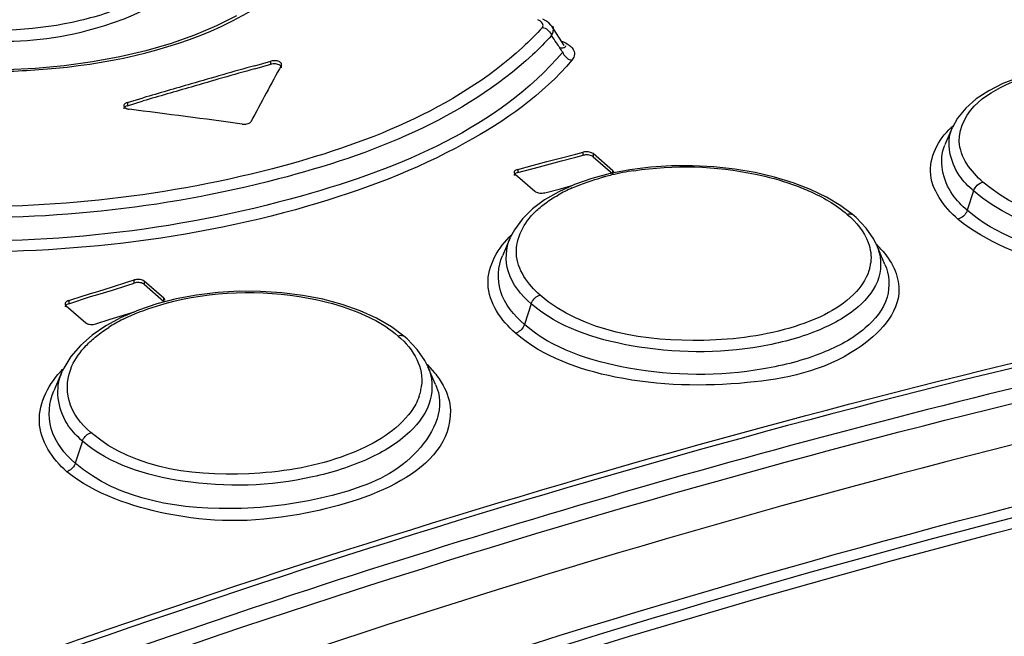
# Model space of a CAD drawing. Header units: inches. Extents: x 0 to 117, y 0 to 83.
# Tile 48 of 66: x 99.503 to 100.041, y 26.109 to 26.447. Entities that reach past the tile are written whole.
import ezdxf

# ---------------------------------------------------------------- set-up
doc = ezdxf.new("R2010")
doc.units = ezdxf.units.IN
doc.header["$LTSCALE"] = 6.4311023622
doc.header["$MEASUREMENT"] = 0
doc.layers.get('0').update_dxf_attribs({"linetype": 'CONTINUOUS'})

msp = doc.modelspace()

# ---------------------------------------------------------------- linework, layer by layer
at = {"color": 7, "linetype": 'CONTINUOUS'}
for p, q in [((99.621185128, 26.4488754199), (99.6102363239, 26.443354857)), ((99.8004064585, 26.432638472), (99.7935052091, 26.4431838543)), ((99.7944092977, 26.44222765), (99.7941558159, 26.4432626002)), ((99.7988148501, 26.431257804), (99.7976121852, 26.4312427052)), ((99.6312037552, 26.4198875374), (99.63991696, 26.4223393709)), ((99.6312037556, 26.4215923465), (99.63991696, 26.4240442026)), ((99.63991696, 26.4223393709), (99.63991696, 26.4240442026)), ((99.8055640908, 26.426215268), (99.8045508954, 26.4245330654)), ((99.5113423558, 26.4200794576), (99.495503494, 26.4193154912)), ((99.5614973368, 26.4014064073), (99.5702105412, 26.4039851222)), ((99.5614973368, 26.3997015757), (99.5702105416, 26.4022803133)), ((99.5614973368, 26.4014064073), (99.5614973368, 26.3997015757)), ((100.0124508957, 26.3874974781), (100.0084885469, 26.3782789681)), ((99.7988081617, 26.3711639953), (99.8067633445, 26.3732391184)), ((99.8067633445, 26.3732391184), (99.8107408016, 26.3742716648)), ((99.8107408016, 26.3725661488), (99.8107408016, 26.3742716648)), ((99.8161188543, 26.3734493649), (99.8161188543, 26.3717438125)), ((99.826945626, 26.3640731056), (99.8161188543, 26.3734493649)), ((99.7828967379, 26.3669736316), (99.7855740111, 26.3676824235)), ((99.7855740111, 26.3676824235), (99.790852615, 26.3690754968)), ((99.7868747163, 26.36616733), (99.7908526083, 26.3673030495)), ((99.7908526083, 26.3673030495), (99.7988081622, 26.3696122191)), ((99.790852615, 26.3690754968), (99.7988081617, 26.3711639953)), ((99.7988081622, 26.3696122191), (99.8067606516, 26.3715796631)), ((99.8067606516, 26.3715796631), (99.8107408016, 26.3725661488)), ((99.8161188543, 26.3717438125), (99.826945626, 26.3623675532)), ((99.7734994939, 26.3622431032), (99.7843262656, 26.3528668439)), ((99.7749405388, 26.3648584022), (99.7828967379, 26.3669736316)), ((99.7749405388, 26.3631532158), (99.7868747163, 26.36616733)), ((99.7749405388, 26.3648584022), (99.7749405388, 26.3631532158)), ((99.826945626, 26.3623675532), (99.826945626, 26.3640731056)), ((99.8153847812, 26.3598372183), (99.8059336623, 26.3565091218)), ((99.9350238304, 26.3538626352), (99.9255331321, 26.3575166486)), ((99.7973156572, 26.3525978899), (99.7896495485, 26.3481460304)), ((99.7897043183, 26.3520725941), (99.797661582, 26.3540606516)), ((99.8059336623, 26.3565091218), (99.7973156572, 26.3525978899)), ((99.797661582, 26.3540606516), (99.804764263, 26.3559723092)), ((99.9437399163, 26.3496846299), (99.9350238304, 26.3538626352)), ((100.0241894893, 26.3530507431), (100.0207039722, 26.3424682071)), ((99.7896495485, 26.3481460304), (99.7830095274, 26.3431959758)), ((99.9516429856, 26.3449607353), (99.9437399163, 26.3496846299)), ((99.7830095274, 26.3431959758), (99.7774519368, 26.3377598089)), ((99.9587749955, 26.339535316), (99.9516429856, 26.3449607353)), ((99.9587749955, 26.339535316), (99.9587507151, 26.3395562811)), ((99.9599851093, 26.3384601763), (99.958750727, 26.339556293)), ((99.9654781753, 26.3326897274), (99.9599851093, 26.3384601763)), ((99.9696282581, 26.3265985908), (99.9654781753, 26.3326897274)), ((99.7707778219, 26.327380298), (99.7665858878, 26.3176288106)), ((99.9711333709, 26.3235718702), (99.9696282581, 26.3265985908)), ((99.9757230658, 26.3128980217), (99.9712496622, 26.3233049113)), ((99.5533191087, 26.3006045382), (99.5612751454, 26.3030894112)), ((99.5612751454, 26.3030894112), (99.5652532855, 26.3043269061)), ((99.5652532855, 26.3026217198), (99.5652532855, 26.3043269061)), ((99.5706313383, 26.303680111), (99.5706313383, 26.301974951)), ((99.58145811, 26.2943038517), (99.5706313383, 26.303680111)), ((99.5413856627, 26.2968525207), (99.5453633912, 26.2981064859)), ((99.5453633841, 26.2964682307), (99.553319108, 26.2987456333)), ((99.5453633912, 26.2981064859), (99.5533191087, 26.3006045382)), ((99.553319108, 26.2987456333), (99.5612727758, 26.3013367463)), ((99.5612727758, 26.3013367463), (99.5652532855, 26.3026217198)), ((99.5706313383, 26.301974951), (99.58145811, 26.2925986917)), ((99.5294530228, 26.2930708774), (99.5374080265, 26.2955952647)), ((99.5294530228, 26.2913653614), (99.5413856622, 26.2953007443)), ((99.5294530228, 26.2930708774), (99.5294530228, 26.2913653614)), ((99.5374080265, 26.2955952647), (99.5391987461, 26.2961616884)), ((99.5391987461, 26.2961616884), (99.5413856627, 26.2968525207)), ((99.5413856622, 26.2953007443), (99.5453633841, 26.2964682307)), ((99.5882472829, 26.2939734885), (99.5775855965, 26.2912060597)), ((99.58145811, 26.2925986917), (99.58145811, 26.2943038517)), ((99.5280119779, 26.2902800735), (99.5388387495, 26.2809038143)), ((99.5521729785, 26.2829372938), (99.5653756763, 26.2868657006)), ((99.5775855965, 26.2912060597), (99.5675233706, 26.2877990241)), ((99.6887241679, 26.2874927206), (99.6788914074, 26.2909624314)), ((99.6977617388, 26.283405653), (99.6887241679, 26.2874927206)), ((99.7822811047, 26.2913022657), (99.7785583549, 26.2799994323)), ((99.5442168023, 26.2802850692), (99.5521729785, 26.2829372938)), ((99.7059341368, 26.2786936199), (99.6977617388, 26.283405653)), ((99.7134755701, 26.2730310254), (99.7059341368, 26.2786936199)), ((99.7134755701, 26.2730310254), (99.7134590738, 26.2730452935)), ((99.7145211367, 26.2721046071), (99.7134590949, 26.2730453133)), ((99.7200057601, 26.2663574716), (99.7145211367, 26.2721046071)), ((99.7241758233, 26.2602333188), (99.7200057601, 26.2663574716)), ((99.725735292, 26.2570899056), (99.7241758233, 26.2602333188)), ((99.7253729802, 26.2581695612), (99.729420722, 26.2535855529)), ((99.730031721, 26.2470973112), (99.7258327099, 26.2568657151)), ((99.5257395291, 26.2539940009), (99.521335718, 26.2437491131)), ((99.7300241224, 26.2470965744), (99.7315442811, 26.2427067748)), ((99.5369834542, 26.21618546), (99.5330046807, 26.2041052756))]:
    msp.add_line(p, q, dxfattribs=at)
for points in [[(99.6102363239, 26.443354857), (99.5982650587, 26.4383027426), (99.5853775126, 26.4337676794), (99.5716869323, 26.4297879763), (99.5573131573, 26.4263997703), (99.5423779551, 26.4236378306), (99.5270112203, 26.4215259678), (99.5113423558, 26.4200794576)], [(99.7935224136, 26.4431536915), (99.79311814, 26.4437214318), (99.7918788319, 26.4450254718), (99.7903462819, 26.4461312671), (99.7885889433, 26.4470146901)], [(99.7884633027, 26.4425615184), (99.7891845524, 26.4423505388), (99.7898980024, 26.4420472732), (99.7905835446, 26.4416581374), (99.7912137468, 26.4412011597), (99.7917830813, 26.440686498), (99.7923014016, 26.4401062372), (99.7927583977, 26.4394650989), (99.7931329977, 26.4387880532), (99.7934167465, 26.4380943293)], [(99.799562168, 26.4289336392), (99.7998380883, 26.4282638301), (99.8002037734, 26.4276038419), (99.8006539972, 26.4269720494), (99.8011732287, 26.4263916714), (99.8017515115, 26.425871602), (99.8023914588, 26.4254111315), (99.8030839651, 26.4250216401), (99.8038037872, 26.4247189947), (99.8045304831, 26.4245091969)], [(99.6452949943, 26.4232945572), (99.6448881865, 26.4235778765), (99.6444247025, 26.4238143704), (99.6439045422, 26.4240040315), (99.6433157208, 26.424151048), (99.6426702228, 26.4242512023), (99.6420040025, 26.4242918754), (99.6413290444, 26.4242688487), (99.6406333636, 26.4241862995), (99.63991696, 26.4240442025)], [(99.6452949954, 26.4215898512), (99.6449013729, 26.4218714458), (99.6444161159, 26.4221153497), (99.6438539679, 26.4223141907), (99.6432320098, 26.4224620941), (99.6425691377, 26.4225545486), (99.6418854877, 26.4225885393), (99.6412018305, 26.4225630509), (99.6405389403, 26.4224790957), (99.63991696, 26.4223393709)], [(99.6457883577, 26.4225695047), (99.6457621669, 26.4226543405), (99.6456883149, 26.4228208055), (99.6455860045, 26.4229823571), (99.6454548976, 26.4231402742), (99.6452949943, 26.4232945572)], [(99.6457887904, 26.4203546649), (99.6458074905, 26.4204392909), (99.6458224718, 26.4206095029), (99.64580749, 26.420779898), (99.6457626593, 26.4209491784), (99.6456883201, 26.421116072), (99.645585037, 26.4212793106), (99.6454535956, 26.4214376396), (99.6452949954, 26.4215898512)], [(99.6456883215, 26.4218095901), (99.6457628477, 26.4219776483), (99.6458075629, 26.4221458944), (99.6458224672, 26.4223143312), (99.6458072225, 26.4224842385), (99.6457883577, 26.4225695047)], [(100.1672096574, 26.4112735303), (100.1571028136, 26.4145895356), (100.1465369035, 26.4173569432), (100.1355621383, 26.4195708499), (100.1242907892, 26.4211999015), (100.1128840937, 26.4222187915), (100.1014519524, 26.4226219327), (100.0901166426, 26.4223940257), (100.0790399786, 26.4215155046), (100.0683801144, 26.4199966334), (100.0582714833, 26.4178551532), (100.0488293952, 26.4151074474), (100.0401708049, 26.4117666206), (100.0324194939, 26.4078531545), (100.0256561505, 26.4034029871), (100.0199472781, 26.3984146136), (100.0154027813, 26.3928774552), (100.0125537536, 26.3877336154)], [(99.5614973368, 26.3997017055), (99.5609351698, 26.3994996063), (99.5604499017, 26.399252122), (99.5600562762, 26.3989666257), (99.5597662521, 26.3986515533), (99.5595886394, 26.39831646), (99.5595288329, 26.3979717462)], [(99.5614973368, 26.4014064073), (99.5609317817, 26.4011980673), (99.5604613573, 26.4009617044), (99.5600860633, 26.4006973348), (99.559797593, 26.4003988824), (99.559604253, 26.4000724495), (99.5595309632, 26.3997363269), (99.5595317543, 26.3996815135)], [(99.5595317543, 26.3996815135), (99.5595860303, 26.3993966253), (99.5597611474, 26.3990472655), (99.5600563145, 26.3986882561)], [(99.5600563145, 26.3986882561), (99.5602437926, 26.3985419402), (99.5604523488, 26.398406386), (99.560681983, 26.3982815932), (99.5609347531, 26.3981667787), (99.5612086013, 26.398062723), (99.5614973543, 26.39797177), (99.5617989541, 26.3978946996), (99.5621154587, 26.3978307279), (99.5624468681, 26.3977798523)], [(99.624294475, 26.3896741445), (99.6249820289, 26.3896182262), (99.6256423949, 26.3896159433), (99.6262755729, 26.3896672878), (99.6268959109, 26.3897735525), (99.6274890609, 26.3899334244), (99.6280119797, 26.3901429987), (99.6284503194, 26.3904009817), (99.6288184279, 26.3907086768), (99.6291163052, 26.391066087)], [(99.816118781, 26.3734494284), (99.8157118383, 26.3737340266), (99.8152482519, 26.3739735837), (99.8147280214, 26.3741680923), (99.8141391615, 26.3743218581), (99.8134936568, 26.3744305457), (99.8128274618, 26.3744811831), (99.8121525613, 26.374469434), (99.8114569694, 26.374399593), (99.8107406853, 26.3742716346)], [(99.8161188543, 26.3717437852), (99.815725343, 26.3720268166), (99.8152402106, 26.3722740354), (99.8146781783, 26.3724780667), (99.8140563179, 26.3726332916), (99.8133935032, 26.3727349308), (99.8127098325, 26.3727791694), (99.812026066, 26.3727647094), (99.8113630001, 26.3726928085), (99.8107408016, 26.3725661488)], [(99.7732093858, 26.3621691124), (99.7730318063, 26.3618469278), (99.7729720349, 26.3615125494)], [(99.7749406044, 26.3648584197), (99.7743750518, 26.3646682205), (99.7739046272, 26.3644485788), (99.7735293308, 26.3641995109), (99.7732408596, 26.3639152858), (99.7730475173, 26.3636016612), (99.7729742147, 26.3632758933), (99.7729750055, 26.363222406)], [(99.7729750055, 26.363222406), (99.7730292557, 26.3629437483), (99.7732043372, 26.362599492), (99.7734994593, 26.3622431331)], [(99.7749405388, 26.3631532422), (99.7743783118, 26.3629698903), (99.7738930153, 26.362739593), (99.7734993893, 26.3624697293), (99.7733984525, 26.3623650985)], [(99.8362899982, 26.3646454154), (99.8255454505, 26.3625567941), (99.8153847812, 26.3598372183)], [(99.8274700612, 26.3630978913), (99.8274158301, 26.3633746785), (99.8272407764, 26.3637174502), (99.8269456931, 26.3640730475)], [(99.9255331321, 26.3575166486), (99.9153702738, 26.3606116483), (99.9046908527, 26.3631159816), (99.8935768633, 26.3650142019), (99.8821476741, 26.366273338), (99.8705638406, 26.3668725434), (99.8589674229, 26.3668072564), (99.8474869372, 26.3660683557), (99.8362899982, 26.3646454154)], [(100.0241895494, 26.3530507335), (100.0243862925, 26.3535746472), (100.0246661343, 26.3541618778), (100.0250477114, 26.3548006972), (100.0255570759, 26.3554823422), (100.026195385, 26.3561603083), (100.0269199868, 26.356764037), (100.027692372, 26.3572582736), (100.0284946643, 26.3576340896), (100.0292954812, 26.357881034)], [(99.7843263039, 26.3528668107), (99.7847331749, 26.352582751), (99.7851967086, 26.3523444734), (99.7857169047, 26.3521519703), (99.786305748, 26.3520009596), (99.7869512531, 26.3518956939), (99.7876174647, 26.3518489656), (99.7882923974, 26.3518650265), (99.7889880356, 26.3519395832), (99.7897043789, 26.3520726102)], [(99.9587507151, 26.3395562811), (99.9586876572, 26.3396088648), (99.9582088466, 26.3399336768), (99.9576769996, 26.3401750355), (99.9570889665, 26.3403326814), (99.9564525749, 26.3403996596), (99.9557906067, 26.3403717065), (99.9551214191, 26.3402518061)], [(100.0207041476, 26.3424681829), (100.0204947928, 26.3419146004), (100.0202012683, 26.3413081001), (100.0198081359, 26.3406619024), (100.0192960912, 26.3399884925), (100.0186663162, 26.3393286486), (100.0179539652, 26.3387405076), (100.0171925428, 26.3382558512), (100.0164017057, 26.3378859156), (100.0156115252, 26.3376410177)], [(99.7774519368, 26.3377598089), (99.7730931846, 26.3318564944), (99.7708678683, 26.3275873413)], [(99.5706313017, 26.3036801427), (99.5702049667, 26.3039706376), (99.5697223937, 26.3042081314), (99.5691835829, 26.3043926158), (99.568570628, 26.3045262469), (99.5679014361, 26.3046068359), (99.5672297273, 26.3046278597), (99.5665734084, 26.3045871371), (99.5659145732, 26.3044868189), (99.5652532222, 26.3043268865)], [(99.5706313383, 26.301974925), (99.5702377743, 26.3022546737), (99.5697525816, 26.3024940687), (99.5691904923, 26.3026857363), (99.5685685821, 26.3028234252), (99.5679057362, 26.3029029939), (99.5672220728, 26.3029225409), (99.5665383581, 26.302881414), (99.5658753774, 26.3027802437), (99.5652532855, 26.3026217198)], [(99.6788914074, 26.2909624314), (99.6683808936, 26.2937810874), (99.6573591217, 26.2959256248), (99.6459487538, 26.2973780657), (99.6343002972, 26.2981167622), (99.6225684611, 26.2981388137), (99.6108850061, 26.2974558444), (99.5993920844, 26.296064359), (99.5882472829, 26.2939734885)], [(99.5294531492, 26.2930709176), (99.5288875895, 26.2928498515), (99.5284171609, 26.2926017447), (99.5280418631, 26.2923266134), (99.5277533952, 26.2920181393), (99.5275600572, 26.291682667), (99.5274867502, 26.2913392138), (99.5274875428, 26.2912832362)], [(99.5819825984, 26.2933047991), (99.5819283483, 26.2935921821), (99.5817532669, 26.2939436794), (99.581458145, 26.2943038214)], [(99.7822811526, 26.2913022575), (99.7825533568, 26.2919984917), (99.7829133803, 26.2926913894), (99.783355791, 26.293361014), (99.7838643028, 26.2939812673), (99.7844288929, 26.2945423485), (99.7850530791, 26.2950457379), (99.7857277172, 26.295478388), (99.7864265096, 26.2958212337), (99.7871284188, 26.2960665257)], [(99.5294530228, 26.2913653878), (99.5288907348, 26.2911501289), (99.5284054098, 26.2908905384), (99.5280117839, 26.290594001), (99.5277218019, 26.2902686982), (99.5275442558, 26.289924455), (99.5274845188, 26.2895726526)], [(99.5274875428, 26.2912832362), (99.527541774, 26.2909941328), (99.5277168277, 26.2906411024), (99.5280119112, 26.2902801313)], [(99.5675233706, 26.2877990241), (99.5582027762, 26.2837859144), (99.5497586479, 26.2791957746)], [(99.5497586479, 26.2791957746), (99.5423003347, 26.2740839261), (99.535911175, 26.2684999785)], [(99.5388388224, 26.2809037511), (99.5392457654, 26.2806227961), (99.539709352, 26.2803919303), (99.5402295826, 26.2802111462), (99.5408184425, 26.2800764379), (99.5414639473, 26.2799917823), (99.5421301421, 26.2799691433), (99.5428050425, 26.2800124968), (99.5435006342, 26.2801178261), (99.5442169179, 26.280285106)], [(99.7785585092, 26.2799994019), (99.7782769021, 26.2792825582), (99.7779064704, 26.2785768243), (99.7774559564, 26.2779031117), (99.7769468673, 26.2772892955), (99.7763898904, 26.2767407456), (99.7757753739, 26.2762479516), (99.7751091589, 26.2758218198), (99.7744190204, 26.2754830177), (99.7737252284, 26.2752392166)], [(99.7134590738, 26.2730452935), (99.7133340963, 26.2731475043), (99.7128255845, 26.2734741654), (99.7122609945, 26.2737092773), (99.7116368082, 26.2738522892), (99.7109621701, 26.2738954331), (99.7102633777, 26.273834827), (99.7095614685, 26.2736748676)], [(99.535911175, 26.2684999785), (99.5306623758, 26.2624635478), (99.5266772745, 26.2560124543), (99.5258243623, 26.2541892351)], [(99.5369834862, 26.2161854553), (99.5372438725, 26.2168554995), (99.5375850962, 26.2175220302), (99.5380022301, 26.2181674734), (99.5384810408, 26.2187687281), (99.5390128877, 26.2193171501), (99.5396009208, 26.2198142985), (99.5402373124, 26.2202486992), (99.5408992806, 26.2206029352), (99.5415684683, 26.2208693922)], [(99.5330047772, 26.204105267), (99.5327366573, 26.203418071), (99.5323869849, 26.2027408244), (99.5319633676, 26.2020919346), (99.5314843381, 26.201496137), (99.5309592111, 26.2009585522), (99.5303797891, 26.2004707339), (99.5297509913, 26.2000421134), (99.5290967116, 26.1996914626), (99.528434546, 26.1994263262)]]:
    msp.add_lwpolyline(points, dxfattribs=at)
for centre, radius, start, end in [((99.5460404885, 26.5896046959), 0.1609505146, 296.6855238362, 301.0587516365), ((98.2651525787, 25.4051321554), 1.8446145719, 33.902463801, 34.054974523), ((99.3226822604, 26.1156535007), 0.5705621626, 33.3030326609, 33.9170596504), ((101.0947610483, 21.2373530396), 5.3868670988, 105.7648495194, 106.1504145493), ((101.0942279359, 21.2374950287), 5.3849449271, 105.7647292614, 106.1504318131), ((101.1023996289, 21.2109478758), 5.4143549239, 106.1503326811, 106.4385266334), ((101.1018665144, 21.2110898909), 5.4124327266, 106.1503498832, 106.4386462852), ((99.8620629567, 26.2093623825), 0.1565666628, 98.6825723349, 103.2248530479), ((99.8583064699, 26.2252863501), 0.140204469, 104.6012919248, 105.2819747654), ((99.8594928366, 26.2207013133), 0.1449404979, 103.2612540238, 104.5982100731), ((99.8379995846, 26.2786341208), 0.083002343, 116.67782013, 119.6279822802), ((99.8423192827, 26.270048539), 0.0926133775, 113.9276515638, 116.68100636), ((99.9317917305, 26.2835942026), 0.05620988, 42.1119049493, 45.4925982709), ((99.9449393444, 26.3165793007), 0.0231753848, 346.1848560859, 353.0440310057), ((99.6020560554, 26.197644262), 0.0953623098, 116.7076007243, 119.4498531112), ((99.5975994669, 26.205528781), 0.0863054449, 119.4470508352, 122.3636997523), ((99.5558267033, 26.2410304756), 0.0327613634, 156.7227399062, 160.5091912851), ((99.6950900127, 26.2498606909), 0.0275123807, 340.7550038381, 346.92809291), ((99.6968033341, 26.249459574), 0.0257527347, 346.9352445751, 353.4340358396), ((101.3947105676, 20.844481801), 5.5674043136, 108.2381353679, 112.1377722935)]:
    msp.add_arc(centre, radius, start, end, dxfattribs=at)
for major_axis, ratio, start_param, end_param in [((1.3381782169, 6.0885924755), 0.2493111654, 0.7138441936, 0.722033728), ((7.4838884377, -1.644842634), 0.6158408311, 1.7058345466, 1.714024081)]:
    msp.add_ellipse((99.6280973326, 21.6013063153), major_axis=major_axis, ratio=ratio, start_param=start_param, end_param=end_param, dxfattribs=at)
for points, knots in [([(99.5949911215, 26.5049026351), (99.597334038, 26.4994881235), (99.5985404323, 26.4858738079), (99.5856178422, 26.4679622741), (99.5637742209, 26.4545051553), (99.5233175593, 26.4413504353), (99.4682282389, 26.4386376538), (99.4236853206, 26.4497203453), (99.4061807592, 26.4608498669)], [0, 0, 0, 0, 0.0782120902, 0.1653424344, 0.2775116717, 0.4147362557, 0.7250085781, 1, 1, 1, 1]), ([(99.6028004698, 26.4910463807), (99.6032960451, 26.465455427), (99.5465311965, 26.4376324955), (99.48656509, 26.4329497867), (99.4463128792, 26.4378467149), (99.4279834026, 26.4438375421)], [0, 0, 0, 0, 0.3963120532, 0.7014212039, 1, 1, 1, 1]), ([(99.4857107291, 26.4183810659), (99.4979346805, 26.4184161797), (99.5431307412, 26.4206488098), (99.5887491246, 26.4309017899), (99.6183222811, 26.4457978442)], [0, 0, 0, 0, 0.269625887, 1, 1, 1, 1]), ([(99.7884633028, 26.4425615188), (99.7889390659, 26.4430963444), (99.7886401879, 26.4453888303), (99.7869639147, 26.4462900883), (99.7859987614, 26.4467571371)], [0, 0, 0, 0, 0.4003356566, 1, 1, 1, 1]), ([(99.7934169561, 26.4380943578), (99.7937924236, 26.4387053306), (99.7943459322, 26.4400522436), (99.7944926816, 26.4415146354), (99.7944092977, 26.44222765)], [0, 0, 0, 0, 0.4997379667, 1, 1, 1, 1]), ([(99.8011110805, 26.4324627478), (99.8012350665, 26.4322068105), (99.8006343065, 26.4310627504), (99.7995012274, 26.4312902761), (99.7988148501, 26.431257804)], [0, 0, 0, 0, 0.2927207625, 1, 1, 1, 1]), ([(99.7995630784, 26.4289337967), (99.7643449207, 26.3877318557), (99.6401368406, 26.3361150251), (99.5153433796, 26.3230948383), (99.4438512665, 26.326248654)], [0, 0, 0, 0, 0.4309856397, 1, 1, 1, 1]), ([(99.7830245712, 26.4275155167), (99.7452107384, 26.3925132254), (99.6313568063, 26.3479585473), (99.5148347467, 26.3363333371), (99.4496929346, 26.3388697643)], [0, 0, 0, 0, 0.4414657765, 1, 1, 1, 1]), ([(99.7776199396, 26.4316124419), (99.7402384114, 26.3974375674), (99.6285157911, 26.3539356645), (99.5141301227, 26.3424945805), (99.4502573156, 26.3449291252)], [0, 0, 0, 0, 0.4420850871, 1, 1, 1, 1]), ([(99.8057693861, 26.4294264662), (99.805935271, 26.4289096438), (99.8060661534, 26.4277943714), (99.8057768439, 26.4267199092), (99.8055640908, 26.426215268)], [0, 0, 0, 0, 0.4977699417, 1, 1, 1, 1]), ([(99.8045508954, 26.4245330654), (99.7886670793, 26.405741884), (99.7419156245, 26.3729709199), (99.6215932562, 26.3274971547), (99.5158621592, 26.3172842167), (99.4432078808, 26.3202000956)], [0, 0, 0, 0, 0.1917758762, 0.4332624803, 1, 1, 1, 1]), ([(100.0292954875, 26.357881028), (100.022808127, 26.3634993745), (100.0109951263, 26.3790561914), (100.0207328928, 26.3962890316), (100.0266657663, 26.4015325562)], [0, 0, 0, 0, 0.5201251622, 1, 1, 1, 1]), ([(100.0156115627, 26.3376410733), (100.00801201, 26.3442241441), (99.994172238, 26.3626802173), (100.0060494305, 26.382776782), (100.0131421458, 26.3888720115)], [0, 0, 0, 0, 0.5180980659, 1, 1, 1, 1]), ([(100.024189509, 26.3530507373), (100.0213308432, 26.3555248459), (100.0123514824, 26.3642469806), (100.0089613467, 26.3793914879), (100.0124500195, 26.3874912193)], [0, 0, 0, 0, 0.3000566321, 1, 1, 1, 1]), ([(100.0207039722, 26.3424682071), (100.0177329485, 26.3450412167), (100.0084356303, 26.3540948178), (100.0048346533, 26.3697863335), (100.0084471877, 26.3781827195)], [0, 0, 0, 0, 0.3006926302, 1, 1, 1, 1]), ([(99.8384276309, 26.3641347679), (99.8603677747, 26.3675005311), (99.890362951, 26.3666024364), (99.9185475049, 26.3589778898), (99.9251066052, 26.3566546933)], [0, 0, 0, 0, 0.7613330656, 1, 1, 1, 1]), ([(100.218001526, 26.3653816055), (100.2202662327, 26.3601159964), (100.2210981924, 26.3464314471), (100.2057356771, 26.3300285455), (100.1816612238, 26.3192122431), (100.137832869, 26.3103859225), (100.0812910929, 26.313373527), (100.0363476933, 26.3289228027), (100.0207039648, 26.3424682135)], [0, 0, 0, 0, 0.0741763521, 0.1584655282, 0.2719932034, 0.4136596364, 0.7322146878, 1, 1, 1, 1]), ([(99.9251066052, 26.3566546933), (99.9280911, 26.355597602), (99.9387155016, 26.3514113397), (99.9488709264, 26.3456647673), (99.9551214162, 26.3402518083)], [0, 0, 0, 0, 0.2768913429, 1, 1, 1, 1]), ([(100.1998696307, 26.3508995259), (100.1902557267, 26.3427101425), (100.1615401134, 26.3323167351), (100.1031458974, 26.3283661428), (100.0522134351, 26.338034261), (100.0292954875, 26.357881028)], [0, 0, 0, 0, 0.2125583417, 0.4897361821, 1, 1, 1, 1]), ([(100.2251976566, 26.3521535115), (100.2252758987, 26.3395517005), (100.1953783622, 26.3122795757), (100.1390960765, 26.3046714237), (100.0736884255, 26.3079351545), (100.0311006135, 26.3250070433), (100.0156115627, 26.3376410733)], [0, 0, 0, 0, 0.1629443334, 0.4294286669, 0.7415525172, 1, 1, 1, 1]), ([(100.2087934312, 26.3505803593), (100.2003408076, 26.340658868), (100.1699416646, 26.3274230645), (100.1067668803, 26.3212624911), (100.0497433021, 26.3309219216), (100.0241895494, 26.3530507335)], [0, 0, 0, 0, 0.2013491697, 0.4777996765, 1, 1, 1, 1]), ([(99.7845204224, 26.3416657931), (99.7853889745, 26.3425030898), (99.7872288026, 26.3441483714), (99.7891738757, 26.345666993), (99.7901894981, 26.3464117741)], [0, 0, 0, 0, 0.4892492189, 1, 1, 1, 1]), ([(99.7901894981, 26.3464117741), (99.7912516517, 26.3471906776), (99.793470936, 26.3487129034), (99.7957735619, 26.3501052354), (99.7969660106, 26.3507842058)], [0, 0, 0, 0, 0.4897633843, 1, 1, 1, 1]), ([(99.7871284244, 26.2960665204), (99.7805278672, 26.3017828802), (99.7688839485, 26.3180956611), (99.7785065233, 26.3358683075), (99.7845204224, 26.3416657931)], [0, 0, 0, 0, 0.5110762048, 1, 1, 1, 1]), ([(99.7737252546, 26.275239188), (99.7659541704, 26.2819705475), (99.7522603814, 26.301518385), (99.7642885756, 26.3223093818), (99.7715894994, 26.3290635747)], [0, 0, 0, 0, 0.5082837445, 1, 1, 1, 1]), ([(99.7822811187, 26.2913022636), (99.7768556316, 26.2960002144), (99.7676444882, 26.306936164), (99.7683318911, 26.3216926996), (99.7707740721, 26.3273686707)], [0, 0, 0, 0, 0.537352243, 1, 1, 1, 1]), ([(99.9712526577, 26.3232969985), (99.9735420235, 26.3179547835), (99.9744670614, 26.3042483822), (99.9602340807, 26.286994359), (99.9371479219, 26.27472015), (99.8952170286, 26.2638172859), (99.8407661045, 26.2642842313), (99.797200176, 26.278378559), (99.7822811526, 26.2913022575)], [0, 0, 0, 0, 0.0773845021, 0.1652573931, 0.2807100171, 0.4225294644, 0.7371970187, 1, 1, 1, 1]), ([(99.2938308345, 26.0172031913), (99.3785782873, 26.0511821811), (99.7133625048, 26.1764195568), (100.0603168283, 26.2697596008), (100.322031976, 26.3179580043)], [0, 0, 0, 0, 0.2554559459, 1, 1, 1, 1]), ([(100.3224877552, 26.3155960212), (100.2373120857, 26.299826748), (99.8910854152, 26.2262787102), (99.5526418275, 26.1171645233), (99.3044829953, 26.0179933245)], [0, 0, 0, 0, 0.2447920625, 1, 1, 1, 1]), ([(99.7785583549, 26.2799994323), (99.7728969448, 26.2849034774), (99.7632965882, 26.2963233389), (99.7640334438, 26.3117136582), (99.7665846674, 26.3176289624)], [0, 0, 0, 0, 0.5376131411, 1, 1, 1, 1]), ([(100.3597699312, 26.3113597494), (100.3007014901, 26.3008961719), (100.061851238, 26.2539844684), (99.8264982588, 26.1895454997), (99.6522959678, 26.1322017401)], [0, 0, 0, 0, 0.2464730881, 1, 1, 1, 1]), ([(99.9757232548, 26.3128980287), (99.9781056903, 26.3073636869), (99.9790339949, 26.2931130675), (99.9640999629, 26.2752798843), (99.9400043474, 26.2626239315), (99.8962638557, 26.2514173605), (99.8395417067, 26.251892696), (99.7941076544, 26.2665311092), (99.7785583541, 26.2799994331)], [0, 0, 0, 0, 0.0770268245, 0.1646791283, 0.2801831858, 0.4221385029, 0.7370217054, 1, 1, 1, 1]), ([(99.2996810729, 25.9939375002), (99.3869665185, 26.0294294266), (99.7321073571, 26.159927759), (100.0906858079, 26.2555914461), (100.3612024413, 26.3035675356)], [0, 0, 0, 0, 0.2553787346, 1, 1, 1, 1]), ([(99.5774284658, 26.2900993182), (99.6023006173, 26.2978478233), (99.6381697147, 26.2998391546), (99.6716926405, 26.2922315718), (99.6795416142, 26.2896369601)], [0, 0, 0, 0, 0.7591137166, 1, 1, 1, 1]), ([(99.9833195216, 26.2991354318), (99.9834629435, 26.2858935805), (99.9546476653, 26.2567034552), (99.8976129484, 26.2455121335), (99.8322815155, 26.2467198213), (99.7887317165, 26.2622464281), (99.7737252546, 26.275239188)], [0, 0, 0, 0, 0.1695300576, 0.4373776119, 0.7458888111, 1, 1, 1, 1]), ([(99.9601330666, 26.2981003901), (99.9514462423, 26.2886418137), (99.9229170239, 26.2754062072), (99.8637572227, 26.2678156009), (99.8105498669, 26.2757836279), (99.7871284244, 26.2960665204)], [0, 0, 0, 0, 0.2116551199, 0.4893641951, 1, 1, 1, 1]), ([(100.3939497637, 26.2886692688), (100.3037560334, 26.2727501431), (99.9370612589, 26.1973031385), (99.5790599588, 26.0810501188), (99.3173320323, 25.9742544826)], [0, 0, 0, 0, 0.2447133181, 1, 1, 1, 1]), ([(99.3304436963, 25.9418071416), (99.4268944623, 25.9812611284), (99.807209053, 26.1252077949), (100.2035194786, 26.2279617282), (100.5020533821, 26.2762478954)], [0, 0, 0, 0, 0.2562780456, 1, 1, 1, 1]), ([(99.5446269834, 26.2735952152), (99.545687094, 26.2744490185), (99.5479019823, 26.2761235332), (99.5502071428, 26.2776708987), (99.5514008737, 26.2784281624)], [0, 0, 0, 0, 0.4905433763, 1, 1, 1, 1]), ([(100.5048063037, 26.2709566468), (100.4068228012, 26.2551083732), (100.0072535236, 26.177820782), (99.617333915, 26.0527369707), (99.3326807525, 25.9362275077)], [0, 0, 0, 0, 0.2439757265, 1, 1, 1, 1]), ([(99.5389619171, 26.2684182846), (99.5398284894, 26.269324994), (99.5416638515, 26.2711120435), (99.5436104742, 26.2727765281), (99.5446269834, 26.2735952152)], [0, 0, 0, 0, 0.4900413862, 1, 1, 1, 1]), ([(100.50755817, 26.2656653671), (100.4071389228, 26.2494231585), (99.9974706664, 26.1698512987), (99.5979986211, 26.0400714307), (99.3067102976, 25.9190100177)], [0, 0, 0, 0, 0.2438449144, 1, 1, 1, 1]), ([(99.5284345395, 26.1994262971), (99.5205374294, 26.2062665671), (99.5070800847, 26.2266606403), (99.5188739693, 26.2480716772), (99.5262123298, 26.2554954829)], [0, 0, 0, 0, 0.5002168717, 1, 1, 1, 1]), ([(99.5415684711, 26.2208693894), (99.5362275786, 26.2254948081), (99.5271897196, 26.2367832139), (99.5286032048, 26.2515141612), (99.5312169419, 26.2572763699)], [0, 0, 0, 0, 0.5275556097, 1, 1, 1, 1]), ([(99.7258348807, 26.2568601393), (99.728227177, 26.2512824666), (99.729218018, 26.2370595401), (99.7153255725, 26.2186163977), (99.6922658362, 26.2047692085), (99.6504387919, 26.191796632), (99.5958626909, 26.1900300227), (99.5518249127, 26.2033311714), (99.5369834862, 26.2161854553)], [0, 0, 0, 0, 0.0798286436, 0.1706985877, 0.2880151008, 0.430163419, 0.741744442, 1, 1, 1, 1]), ([(99.5369834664, 26.2161854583), (99.534156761, 26.2186346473), (99.524933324, 26.2278491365), (99.5218438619, 26.24319717), (99.5249427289, 26.2519614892)], [0, 0, 0, 0, 0.2869057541, 1, 1, 1, 1]), ([(99.729420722, 26.2535855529), (99.7303119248, 26.2524799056), (99.7319866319, 26.2502499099), (99.7334696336, 26.2478859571), (99.7341353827, 26.2466933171)], [0, 0, 0, 0, 0.5097328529, 1, 1, 1, 1]), ([(99.5330046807, 26.2041052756), (99.5271859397, 26.2091447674), (99.517357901, 26.2213931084), (99.5186134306, 26.2374196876), (99.5213444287, 26.2437483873)], [0, 0, 0, 0, 0.5275819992, 1, 1, 1, 1]), ([(99.7315442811, 26.2427067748), (99.7348098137, 26.2301889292), (99.71687448, 26.2007963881), (99.6740383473, 26.1849781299), (99.6113952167, 26.175194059), (99.55673666, 26.183560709), (99.5330046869, 26.2041052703)], [0, 0, 0, 0, 0.1682962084, 0.3600526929, 0.5916530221, 1, 1, 1, 1]), ([(99.7380914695, 26.2330236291), (99.7388498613, 26.1995892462), (99.6593264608, 26.1707037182), (99.5883624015, 26.1720163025), (99.5438651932, 26.1870751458), (99.5284345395, 26.1994262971)], [0, 0, 0, 0, 0.4324313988, 0.744430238, 1, 1, 1, 1]), ([(99.7166716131, 26.2324683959), (99.7090373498, 26.2218124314), (99.6809052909, 26.2056019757), (99.6211388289, 26.1941276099), (99.565514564, 26.2001319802), (99.5415684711, 26.2208693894)], [0, 0, 0, 0, 0.2112688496, 0.489456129, 1, 1, 1, 1])]:
    msp.add_open_spline(points, degree=3, knots=knots, dxfattribs=at)
for points in [[(99.7884633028, 26.4425615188), (99.7850485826, 26.4387243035), (99.7814110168, 26.4350783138), (99.7776199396, 26.4316124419)], [(99.7934167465, 26.4380943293), (99.7901364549, 26.4343964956), (99.7866521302, 26.4308733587), (99.7830245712, 26.4275155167)], [(99.798848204, 26.4350146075), (99.8016265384, 26.4339787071), (99.8048631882, 26.4322497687), (99.8057693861, 26.4294264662)], [(100.0266657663, 26.4015325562), (100.0325038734, 26.4066923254), (100.0396414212, 26.4104120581), (100.0469111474, 26.4132152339)], [(99.8047568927, 26.3547025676), (99.8101154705, 26.3570828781), (99.8156967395, 26.3589876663), (99.8213528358, 26.3605332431)], [(99.9551214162, 26.3402518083), (99.9599735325, 26.3360496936), (99.9643733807, 26.3308051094), (99.9665847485, 26.3247792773)], [(99.9665847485, 26.3247792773), (99.9678583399, 26.3213088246), (99.968390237, 26.317442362), (99.9679441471, 26.3137726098)], [(99.9734902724, 26.3212874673), (99.9763613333, 26.3181079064), (99.9788965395, 26.314526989), (99.9806670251, 26.3106259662)], [(99.9674442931, 26.3110452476), (99.9662633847, 26.306232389), (99.9634851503, 26.3017502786), (99.9601330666, 26.2981003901)], [(99.9806670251, 26.3106259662), (99.9822915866, 26.3070464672), (99.9832769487, 26.3030661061), (99.9833195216, 26.2991354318)], [(99.5591966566, 26.2828325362), (99.565039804, 26.2857750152), (99.5711823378, 26.288153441), (99.5774284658, 26.2900993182)], [(99.6795416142, 26.2896369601), (99.6903021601, 26.2860798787), (99.7009942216, 26.2810940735), (99.7095614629, 26.273674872)], [(99.7095614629, 26.273674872), (99.7137221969, 26.2700715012), (99.7174786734, 26.2657273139), (99.719852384, 26.2607612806)], [(99.5312169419, 26.2572763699), (99.5330853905, 26.2613955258), (99.535836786, 26.2651484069), (99.5389619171, 26.2684182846)], [(99.719852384, 26.2607612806), (99.7219325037, 26.2564094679), (99.7229363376, 26.251306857), (99.7223871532, 26.2465148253)], [(99.7341353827, 26.2466933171), (99.7364474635, 26.2425513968), (99.7379838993, 26.2377659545), (99.7380914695, 26.2330236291)], [(99.7210649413, 26.2407923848), (99.7200329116, 26.2378295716), (99.7184988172, 26.2350188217), (99.7166716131, 26.2324683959)]]:
    msp.add_open_spline(points, degree=3, dxfattribs=at)

doc.saveas('drawing.dxf')
